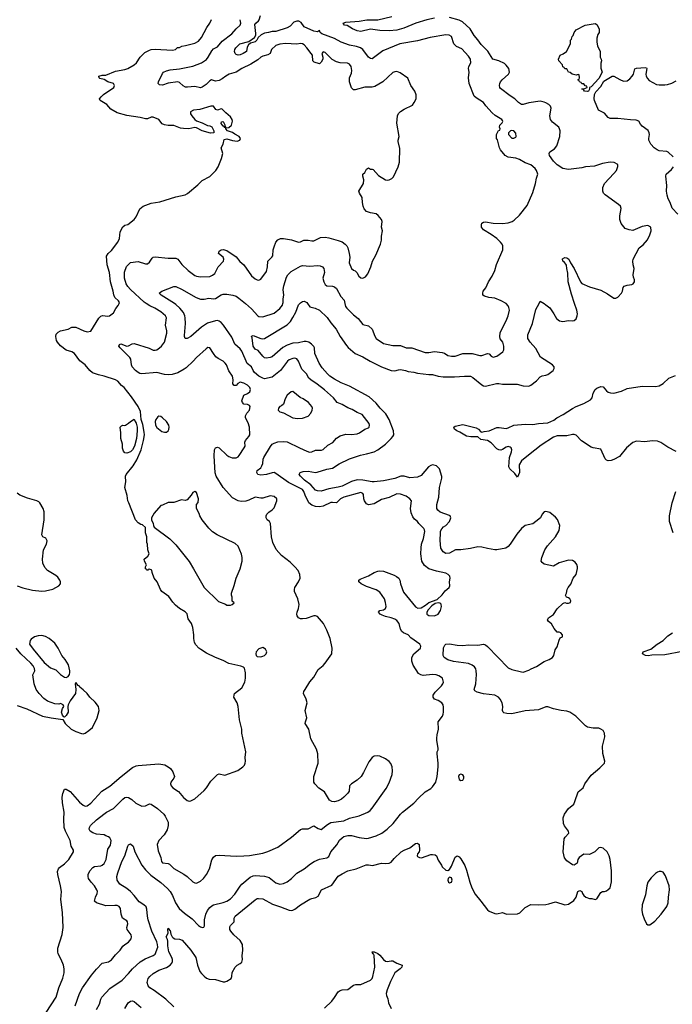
# Model space of a CAD drawing. Header units: inches. Extents: x 1771504 to 1971212, y 471788 to 643615.
# Tile 72 of 256: x 1860976 to 1867888, y 512576 to 523007. Entities that reach past the tile are written whole.
import ezdxf

# ---------------------------------------------------------------- set-up
doc = ezdxf.new("R2010")
doc.units = ezdxf.units.IN
doc.header["$MEASUREMENT"] = 0
doc.layers.add('B8561', color=7, linetype='Continuous')
doc.layers.add('B8562', color=7, linetype='Continuous')

msp = doc.modelspace()

# ---------------------------------------------------------------- linework, layer by layer
at = {"layer": 'B8561', "color": 5}
for points, elevation in [([(1861258, 512490), (1861363, 512650), (1861390, 512750), (1861432, 512852), (1861448, 512910), (1861448, 512950), (1861439, 512990), (1861415, 513050), (1861383, 513110), (1861379, 513130), (1861380, 513170), (1861426, 513314), (1861438, 513390), (1861430, 513550), (1861413, 513687), (1861418, 513770), (1861410, 513830), (1861379, 513950), (1861378, 513982), (1861386, 514010), (1861396, 514024), (1861450, 514065), (1861496, 514110), (1861545, 514190), (1861547, 514210), (1861522, 514250), (1861511, 514310), (1861460, 514410), (1861446, 514450), (1861443, 514537), (1861446, 514610), (1861429, 514710), (1861427, 514770), (1861432, 514810), (1861450, 514854), (1861470, 514855), (1861510, 514829), (1861610, 514718), (1861650, 514685), (1861670, 514676), (1861690, 514680), (1861730, 514707), (1861847, 514833), (1861930, 514888), (1862050, 514990), (1862170, 515083), (1862210, 515103), (1862230, 515107), (1862450, 515124), (1862513, 515113), (1862550, 515093), (1862574, 515074), (1862598, 515038), (1862616, 514990), (1862610, 514970), (1862577, 514930), (1862574, 514910), (1862580, 514890), (1862597, 514870), (1862659, 514830), (1862710, 514768), (1862730, 514751), (1862750, 514736), (1862772, 514728), (1862790, 514731), (1862830, 514753), (1862930, 514842), (1862955, 514870), (1863000, 514940), (1863070, 515010), (1863090, 515019), (1863150, 515004), (1863286, 515054), (1863338, 515090), (1863357, 515110), (1863365, 515130), (1863368, 515150), (1863363, 515190), (1863372, 515250), (1863328, 515448), (1863330, 515490), (1863305, 515590), (1863291, 515731), (1863279, 515770), (1863245, 515830), (1863246, 515850), (1863253, 515870), (1863329, 515930), (1863361, 515990), (1863369, 516030), (1863369, 516089), (1863356, 516136), (1863346, 516146), (1863318, 516158), (1863190, 516185), (1863130, 516219), (1863050, 516250), (1862956, 516296), (1862893, 516333), (1862872, 516350), (1862843, 516383), (1862829, 516410), (1862821, 516450), (1862822, 516490), (1862810, 516568), (1862796, 516610), (1862761, 516661), (1862750, 516714), (1862730, 516734), (1862670, 516769), (1862626, 516806), (1862597, 516837), (1862555, 516895), (1862481, 516950), (1862466, 516970), (1862432, 517052), (1862402, 517090), (1862378, 517150), (1862375, 517175), (1862350, 517186), (1862338, 517182), (1862330, 517168), (1862322, 517182), (1862308, 517190), (1862308, 517210), (1862318, 517230), (1862298, 517270), (1862295, 517290), (1862335, 517325), (1862348, 517350), (1862335, 517390), (1862329, 517450), (1862322, 517470), (1862322, 517530), (1862308, 517570), (1862307, 517627), (1862276, 517656), (1862260, 517660), (1862230, 517678), (1862202, 517710), (1862133, 517890), (1862121, 517910), (1862114, 517966), (1862090, 518050), (1862100, 518110), (1862096, 518170), (1862103, 518190), (1862179, 518281), (1862217, 518343), (1862261, 518450), (1862289, 518550), (1862297, 518610), (1862296, 518636), (1862280, 518720), (1862263, 518770), (1862256, 518856), (1862230, 518908), (1862162, 519010), (1862083, 519110), (1862053, 519133), (1862016, 519176), (1861990, 519192), (1861870, 519230), (1861810, 519243), (1861747, 519267), (1861718, 519290), (1861669, 519349), (1861613, 519393), (1861558, 519470), (1861530, 519487), (1861470, 519507), (1861410, 519552), (1861375, 519590), (1861365, 519610), (1861359, 519650), (1861363, 519677), (1861382, 519698), (1861410, 519710), (1861490, 519729), (1861530, 519750), (1861570, 519750), (1861656, 519710), (1861690, 519699), (1861730, 519708), (1861815, 519845), (1861835, 519865), (1861854, 519874), (1861910, 519867), (1861926, 519870), (1861970, 519902), (1861993, 519947), (1862020, 519980), (1862028, 520000)], 480), ([(1861562, 512558), (1861611, 512689), (1861640, 512750), (1861736, 512884), (1861790, 512949), (1861850, 513010), (1861915, 513025), (1861950, 513047), (1861990, 513099), (1862039, 513150), (1862070, 513190), (1862090, 513210), (1862130, 513235), (1862157, 513270), (1862160, 513290), (1862158, 513310), (1862113, 513370), (1862112, 513390), (1862121, 513430), (1862117, 513450), (1862110, 513461), (1862066, 513490), (1862052, 513530), (1862044, 513590), (1862030, 513613), (1862010, 513623), (1861984, 513624), (1861890, 513618), (1861789, 513650), (1861769, 513670), (1861780, 513710), (1861798, 513750), (1861800, 513770), (1861793, 513790), (1861770, 513830), (1861733, 513870), (1861704, 513910), (1861700, 513930), (1861703, 513950), (1861719, 513990), (1861750, 514025), (1861770, 514036), (1861837, 514043), (1861851, 514049), (1861871, 514069), (1861891, 514109), (1861910, 514218), (1861937, 514263), (1861945, 514310), (1861930, 514338), (1861916, 514350), (1861890, 514362), (1861870, 514371), (1861790, 514379), (1861752, 514392), (1861721, 514410), (1861712, 514430), (1861714, 514450), (1861727, 514470), (1861791, 514530), (1861866, 514590), (1861894, 514610), (1861970, 514650), (1862070, 514750), (1862090, 514765), (1862110, 514770), (1862130, 514767), (1862165, 514745), (1862206, 514706), (1862270, 514676), (1862310, 514680), (1862350, 514698), (1862370, 514696), (1862437, 514650), (1862503, 514590), (1862517, 514570), (1862547, 514507), (1862549, 514470), (1862537, 514423), (1862508, 514372), (1862449, 514310), (1862433, 514270), (1862442, 514202), (1862470, 514130), (1862478, 514090), (1862490, 514073), (1862548, 514068), (1862562, 514062), (1862610, 514014), (1862716, 513956), (1862750, 513930), (1862810, 513873), (1862830, 513863), (1862850, 513860), (1862890, 513880), (1862922, 513910), (1862956, 513950), (1862986, 514010), (1863010, 514105), (1863030, 514136), (1863050, 514151), (1863090, 514155), (1863270, 514144), (1863350, 514147), (1863410, 514153), (1863550, 514178), (1863604, 514196), (1863710, 514242), (1863855, 514345), (1863952, 514428), (1863970, 514435), (1864030, 514436), (1864090, 514465), (1864137, 514437), (1864170, 514428), (1864238, 514482), (1864270, 514501), (1864410, 514519), (1864470, 514548), (1864570, 514573), (1864663, 514610), (1864689, 514630), (1864710, 514653), (1864859, 514861), (1864890, 514923), (1864920, 515010), (1864924, 515050), (1864921, 515090), (1864906, 515126), (1864888, 515148), (1864850, 515175), (1864790, 515204), (1864769, 515209), (1864730, 515206), (1864709, 515191), (1864674, 515146), (1864617, 515030), (1864593, 514990), (1864550, 514950), (1864489, 514911), (1864470, 514890), (1864465, 514835), (1864450, 514814), (1864411, 514770), (1864383, 514750), (1864350, 514732), (1864310, 514721), (1864283, 514723), (1864259, 514739), (1864205, 514825), (1864144, 514864), (1864101, 514910), (1864093, 514930), (1864090, 514990), (1864138, 515130), (1864133, 515230), (1864120, 515280), (1864058, 515390), (1864037, 515490), (1863999, 515550), (1864002, 515570), (1864018, 515610), (1864000, 515690), (1864020, 515770), (1864012, 515810), (1863981, 515870), (1863986, 515890), (1863998, 515910), (1864050, 515991), (1864090, 516042), (1864138, 516122), (1864190, 516165), (1864211, 516189), (1864281, 516290), (1864287, 516350), (1864264, 516450), (1864230, 516539), (1864194, 516610), (1864130, 516683), (1864110, 516690), (1864090, 516690), (1864010, 516664), (1863970, 516658), (1863950, 516660), (1863929, 516669), (1863916, 516690), (1863912, 516710), (1863915, 516730), (1863930, 516770), (1863936, 516810), (1863921, 516870), (1863887, 516950), (1863887, 516970), (1863892, 516990), (1863930, 517050), (1863947, 517090), (1863945, 517130), (1863927, 517170), (1863892, 517212), (1863840, 517260), (1863749, 517330), (1863694, 517394), (1863659, 517470), (1863642, 517530), (1863631, 517671), (1863623, 517690), (1863599, 517710), (1863587, 517730), (1863586, 517750), (1863594, 517770), (1863614, 517790), (1863650, 517814), (1863670, 517836), (1863700, 517910), (1863700, 517930), (1863670, 517955), (1863630, 517961), (1863550, 517939), (1863530, 517938), (1863470, 517950), (1863404, 517916), (1863370, 517907), (1863323, 517903), (1863290, 517910), (1863230, 517942), (1863131, 518050), (1863057, 518170), (1863045, 518205), (1863035, 518385), (1863041, 518450), (1863050, 518470), (1863070, 518480), (1863090, 518473), (1863170, 518393), (1863190, 518380), (1863227, 518367), (1863270, 518364), (1863290, 518376), (1863301, 518390), (1863353, 518470), (1863363, 518490), (1863360, 518530), (1863366, 518550), (1863404, 518590), (1863413, 518610), (1863410, 518690), (1863395, 518735), (1863369, 518790), (1863369, 518810), (1863381, 518839), (1863409, 518870), (1863417, 518910), (1863410, 518919), (1863390, 518929), (1863350, 518933), (1863336, 518950), (1863330, 518970), (1863349, 519030), (1863390, 519048), (1863414, 519066), (1863421, 519090), (1863414, 519110), (1863390, 519136), (1863350, 519157), (1863312, 519168), (1863286, 519154), (1863270, 519133), (1863249, 519130), (1863235, 519150), (1863238, 519190), (1863231, 519230), (1863190, 519287), (1863167, 519350), (1863154, 519370), (1863130, 519390), (1863077, 519417), (1863055, 519435), (1863029, 519469), (1862990, 519532), (1862970, 519535), (1862950, 519521), (1862850, 519430), (1862812, 519388), (1862740, 519320), (1862717, 519303), (1862650, 519266), (1862590, 519248), (1862550, 519244), (1862510, 519248), (1862430, 519271), (1862270, 519257), (1862250, 519259), (1862230, 519268), (1862201, 519290), (1862169, 519330), (1862161, 519350), (1862154, 519410), (1862143, 519430), (1862039, 519530), (1862027, 519550), (1862034, 519566), (1862048, 519572), (1862110, 519548), (1862130, 519552), (1862166, 519574), (1862190, 519576), (1862348, 519528), (1862390, 519507), (1862410, 519505), (1862427, 519510), (1862456, 519530), (1862479, 519550), (1862510, 519589), (1862533, 519687), (1862534, 519710), (1862520, 519770), (1862531, 519850), (1862522, 519870), (1862470, 519912), (1862408, 519950), (1862354, 519974), (1862317, 520000)], 460), ([(1861790, 512522), (1861823, 512577), (1861836, 512630), (1861847, 512653), (1861930, 512743), (1862060, 512830), (1862130, 512902), (1862170, 512952), (1862253, 513027), (1862304, 513056), (1862390, 513092), (1862410, 513107), (1862438, 513182), (1862437, 513210), (1862430, 513238), (1862377, 513350), (1862336, 513470), (1862329, 513509), (1862324, 513584), (1862315, 513610), (1862290, 513631), (1862240, 513660), (1862187, 513730), (1862150, 513771), (1862110, 513803), (1862038, 513850), (1862008, 513890), (1862005, 513930), (1862016, 513970), (1862059, 514090), (1862088, 514150), (1862120, 514250), (1862130, 514267), (1862150, 514275), (1862179, 514250), (1862196, 514190), (1862270, 514050), (1862310, 513999), (1862365, 513945), (1862470, 513867), (1862543, 513803), (1862571, 513771), (1862594, 513730), (1862627, 513650), (1862665, 513590), (1862720, 513540), (1862802, 513482), (1862870, 513410), (1862890, 513396), (1862912, 513388), (1862926, 513394), (1862933, 513407), (1862935, 513470), (1862946, 513530), (1862966, 513570), (1862990, 513601), (1863010, 513620), (1863030, 513630), (1863130, 513654), (1863170, 513669), (1863208, 513692), (1863256, 513744), (1863310, 513829), (1863328, 513850), (1863417, 513923), (1863450, 513937), (1863470, 513940), (1863570, 513934), (1863618, 513918), (1863690, 513864), (1863710, 513854), (1863730, 513849), (1863770, 513856), (1863810, 513874), (1863854, 513910), (1863910, 513965), (1863990, 514012), (1864055, 514065), (1864095, 514090), (1864150, 514114), (1864230, 514129), (1864250, 514142), (1864273, 514190), (1864334, 514266), (1864365, 514315), (1864390, 514341), (1864410, 514352), (1864450, 514364), (1864490, 514363), (1864570, 514342), (1864650, 514334), (1864670, 514336), (1864750, 514361), (1864811, 514389), (1864869, 514431), (1864933, 514490), (1865008, 514590), (1865030, 514612), (1865150, 514705), (1865200, 514760), (1865270, 514826), (1865330, 514861), (1865350, 514878), (1865382, 514930), (1865398, 514990), (1865409, 515090), (1865409, 515130), (1865397, 515230), (1865399, 515250), (1865409, 515270), (1865409, 515290), (1865394, 515370), (1865394, 515394), (1865397, 515430), (1865413, 515490), (1865409, 515570), (1865453, 515630), (1865461, 515650), (1865465, 515670), (1865465, 515725), (1865461, 515750), (1865449, 515770), (1865410, 515793), (1865369, 515809), (1865354, 515830), (1865357, 515850), (1865377, 515883), (1865444, 515950), (1865457, 515970), (1865464, 515990), (1865455, 516030), (1865417, 516057), (1865387, 516067), (1865350, 516070), (1865250, 516058), (1865225, 516065), (1865201, 516081), (1865143, 516170), (1865128, 516210), (1865128, 516230), (1865131, 516250), (1865152, 516288), (1865221, 516350), (1865226, 516370), (1865216, 516390), (1865120, 516460), (1865089, 516489), (1865041, 516510), (1865024, 516524), (1865010, 516549), (1864994, 516610), (1864970, 516642), (1864950, 516656), (1864911, 516671), (1864850, 516684), (1864817, 516697), (1864793, 516710), (1864777, 516730), (1864792, 516748), (1864830, 516755), (1864839, 516761), (1864850, 516770), (1864858, 516790), (1864852, 516832), (1864840, 516870), (1864790, 516942), (1864750, 516968), (1864650, 517002), (1864594, 517030), (1864569, 517051), (1864569, 517070), (1864581, 517079), (1864670, 517115), (1864729, 517150), (1864770, 517165), (1864790, 517169), (1864830, 517163), (1864941, 517121), (1864968, 517108), (1864991, 517090), (1865003, 517070), (1865011, 517030), (1865043, 516943), (1865167, 516787), (1865192, 516772), (1865230, 516777), (1865276, 516804), (1865310, 516832), (1865397, 516863), (1865450, 516913), (1865482, 516958), (1865525, 516990), (1865531, 517010), (1865530, 517050), (1865535, 517090), (1865531, 517110), (1865516, 517130), (1865490, 517144), (1865390, 517163), (1865310, 517188), (1865265, 517225), (1865236, 517270), (1865225, 517350), (1865227, 517413), (1865232, 517450), (1865253, 517510), (1865266, 517586), (1865264, 517604), (1865257, 517617), (1865204, 517670), (1865189, 517690), (1865157, 517717), (1865141, 517741), (1865124, 517784), (1865116, 517830), (1865125, 517910), (1865110, 517930), (1865070, 517958), (1865010, 517980), (1864970, 517984), (1864890, 517944), (1864810, 517925), (1864730, 517877), (1864670, 517867), (1864650, 517878), (1864629, 517909), (1864621, 517930), (1864616, 517976), (1864609, 517989), (1864590, 517997), (1864410, 517949), (1864374, 517930), (1864330, 517887), (1864290, 517893), (1864270, 517891), (1864190, 517852), (1864150, 517845), (1864110, 517848), (1864070, 517865), (1864040, 517890), (1863998, 517970), (1863985, 518010), (1863970, 518030), (1863823, 518103), (1863690, 518201), (1863670, 518209), (1863650, 518207), (1863590, 518188), (1863530, 518182), (1863499, 518190), (1863487, 518210), (1863493, 518230), (1863530, 518261), (1863541, 518279), (1863550, 518305), (1863554, 518350), (1863563, 518370), (1863633, 518487), (1863651, 518509), (1863670, 518521), (1863710, 518534), (1863770, 518540), (1863810, 518536), (1863939, 518470), (1864016, 518436), (1864047, 518427), (1864070, 518430), (1864110, 518446), (1864173, 518447), (1864190, 518452), (1864239, 518501), (1864293, 518527), (1864330, 518574), (1864370, 518600), (1864430, 518615), (1864492, 518612), (1864550, 518620), (1864576, 518630), (1864630, 518669), (1864670, 518682), (1864678, 518690), (1864682, 518710), (1864676, 518730), (1864603, 518823), (1864550, 518845), (1864499, 518879), (1864450, 518894), (1864391, 518931), (1864339, 518950), (1864300, 519000), (1864205, 519085), (1864126, 519146), (1864058, 519190), (1864040, 519210), (1864015, 519255), (1863965, 519305), (1863928, 519388), (1863910, 519413), (1863890, 519420), (1863870, 519419), (1863830, 519405), (1863812, 519390), (1863740, 519290), (1863650, 519221), (1863570, 519204), (1863550, 519210), (1863510, 519232), (1863463, 519270), (1863448, 519290), (1863430, 519331), (1863386, 519366), (1863330, 519496), (1863310, 519520), (1863254, 519570), (1863222, 519642), (1863135, 519770), (1863110, 519799), (1863090, 519813), (1863070, 519819), (1863050, 519817), (1862967, 519793), (1862902, 519750), (1862790, 519650), (1862750, 519630), (1862730, 519630), (1862720, 519650), (1862720, 519660), (1862731, 519789), (1862730, 519850), (1862726, 519870), (1862710, 519906), (1862672, 519952), (1862631, 519991), (1862616, 520000)], 440), ([(1862607, 512550), (1862523, 512630), (1862402, 512722), (1862356, 512750), (1862337, 512770), (1862328, 512808), (1862338, 512850), (1862353, 512870), (1862390, 512902), (1862450, 512939), (1862530, 512966), (1862570, 512990), (1862589, 513011), (1862595, 513030), (1862594, 513050), (1862589, 513070), (1862557, 513130), (1862545, 513195), (1862546, 513246), (1862543, 513263), (1862528, 513290), (1862547, 513330), (1862546, 513370), (1862550, 513382), (1862562, 513362), (1862570, 513358), (1862578, 513318), (1862590, 513290), (1862600, 513280), (1862619, 513270), (1862670, 513265), (1862696, 513256), (1862790, 513149), (1862842, 513070), (1862861, 512990), (1862885, 512925), (1862901, 512901), (1862930, 512873), (1862954, 512854), (1862983, 512843), (1863050, 512840), (1863130, 512815), (1863150, 512815), (1863170, 512821), (1863216, 512850), (1863223, 512870), (1863228, 512912), (1863258, 512970), (1863278, 512990), (1863312, 513008), (1863330, 513023), (1863337, 513050), (1863334, 513090), (1863341, 513150), (1863335, 513210), (1863310, 513250), (1863244, 513310), (1863211, 513350), (1863202, 513370), (1863202, 513398), (1863209, 513411), (1863246, 513450), (1863248, 513490), (1863258, 513510), (1863470, 513684), (1863490, 513695), (1863504, 513696), (1863550, 513694), (1863655, 513635), (1863739, 513610), (1863830, 513574), (1863850, 513569), (1863870, 513572), (1863890, 513582), (1863952, 513630), (1864050, 513689), (1864070, 513698), (1864111, 513709), (1864137, 513723), (1864171, 513789), (1864283, 513837), (1864348, 513932), (1864390, 513959), (1864451, 513989), (1864539, 514010), (1864646, 514054), (1864670, 514054), (1864714, 514046), (1864810, 514071), (1864850, 514067), (1864890, 514071), (1864910, 514083), (1864941, 514119), (1865016, 514190), (1865050, 514210), (1865110, 514235), (1865170, 514279), (1865190, 514284), (1865207, 514270), (1865211, 514210), (1865206, 514190), (1865191, 514170), (1865185, 514150), (1865190, 514142), (1865211, 514131), (1865232, 514128), (1865330, 514162), (1865350, 514164), (1865378, 514158), (1865391, 514150), (1865410, 514102), (1865445, 514050), (1865451, 514031), (1865490, 513998), (1865510, 513992), (1865530, 514005), (1865550, 514038), (1865590, 514136), (1865610, 514147), (1865630, 514137), (1865650, 514117), (1865690, 514047), (1865710, 513996), (1865744, 513870), (1865766, 513810), (1865801, 513741), (1865862, 513670), (1865930, 513577), (1865950, 513563), (1866010, 513537), (1866030, 513535), (1866090, 513548), (1866131, 513531), (1866250, 513535), (1866275, 513545), (1866330, 513603), (1866390, 513632), (1866469, 513629), (1866550, 513634), (1866581, 513639), (1866650, 513661), (1866750, 513631), (1866790, 513635), (1866845, 513675), (1866869, 513710), (1866888, 513770), (1866910, 513782), (1866931, 513771), (1866938, 513750), (1866951, 513730), (1866972, 513710), (1867010, 513696), (1867035, 513695), (1867070, 513686), (1867090, 513692), (1867130, 513762), (1867150, 513771), (1867170, 513771), (1867190, 513778), (1867210, 513791), (1867229, 513810), (1867239, 513841), (1867245, 513875), (1867245, 513990), (1867231, 514110), (1867219, 514150), (1867198, 514190), (1867157, 514230), (1867130, 514238), (1867110, 514232), (1867069, 514191), (1867010, 514162), (1866950, 514166), (1866901, 514130), (1866887, 514110), (1866881, 514070), (1866850, 514049), (1866830, 514053), (1866770, 514094), (1866746, 514126), (1866734, 514190), (1866744, 514330), (1866752, 514348), (1866794, 514390), (1866789, 514410), (1866746, 514466), (1866736, 514490), (1866733, 514550), (1866747, 514590), (1866789, 514651), (1866844, 514696), (1866857, 514723), (1866890, 514827), (1866943, 514870), (1866962, 514910), (1867030, 515002), (1867120, 515080), (1867169, 515130), (1867175, 515150), (1867152, 515232), (1867150, 515310), (1867174, 515410), (1867170, 515450), (1867155, 515475), (1867132, 515492), (1867110, 515501), (1867050, 515500), (1866990, 515513), (1866970, 515527), (1866868, 515628), (1866803, 515670), (1866770, 515680), (1866710, 515688), (1866630, 515707), (1866570, 515728), (1866550, 515727), (1866470, 515696), (1866330, 515685), (1866190, 515653), (1866136, 515656), (1866105, 515665), (1866096, 515670), (1866089, 515689), (1866095, 515730), (1866085, 515770), (1866066, 515810), (1866047, 515830), (1866008, 515850), (1865890, 515866), (1865823, 515883), (1865797, 515897), (1865791, 515910), (1865808, 515972), (1865814, 516070), (1865812, 516110), (1865806, 516130), (1865792, 516152), (1865768, 516170), (1865730, 516185), (1865570, 516207), (1865510, 516226), (1865471, 516250), (1865462, 516270), (1865466, 516354), (1865479, 516381), (1865490, 516390), (1865530, 516393), (1865610, 516380), (1865670, 516378), (1865730, 516383), (1865830, 516382), (1865890, 516392), (1865910, 516384), (1865930, 516366), (1866150, 516142), (1866190, 516124), (1866290, 516097), (1866310, 516095), (1866370, 516114), (1866393, 516130), (1866450, 516156), (1866530, 516207), (1866585, 516230), (1866618, 516250), (1866633, 516270), (1866646, 516330), (1866670, 516362), (1866690, 516434), (1866702, 516458), (1866726, 516470), (1866726, 516490), (1866706, 516510), (1866690, 516518), (1866670, 516518), (1866637, 516557), (1866610, 516608), (1866578, 516630), (1866568, 516650), (1866578, 516670), (1866630, 516705), (1866670, 516765), (1866730, 516822), (1866750, 516832), (1866766, 516826), (1866790, 516826), (1866810, 516834), (1866813, 516850), (1866802, 516870), (1866790, 516882), (1866766, 516890), (1866758, 516910), (1866769, 516931), (1866774, 516970), (1866784, 516990), (1866813, 517027), (1866837, 517090), (1866869, 517131), (1866886, 517194), (1866886, 517210), (1866877, 517237), (1866860, 517260), (1866830, 517279), (1866790, 517281), (1866690, 517254), (1866630, 517219), (1866530, 517239), (1866510, 517255), (1866501, 517270), (1866505, 517310), (1866540, 517390), (1866568, 517432), (1866651, 517530), (1866690, 517596), (1866698, 517650), (1866671, 517711), (1866650, 517738), (1866590, 517785), (1866550, 517797), (1866530, 517792), (1866511, 517770), (1866491, 517730), (1866443, 517690), (1866410, 517667), (1866330, 517648), (1866290, 517617), (1866243, 517557), (1866172, 517450), (1866150, 517425), (1866126, 517410), (1866030, 517392), (1866010, 517392), (1865930, 517404), (1865870, 517419), (1865830, 517422), (1865750, 517404), (1865650, 517391), (1865591, 517389), (1865530, 517355), (1865490, 517353), (1865460, 517370), (1865437, 517410), (1865428, 517490), (1865432, 517572), (1865434, 517590), (1865446, 517614), (1865466, 517634), (1865491, 517650), (1865528, 517690), (1865542, 517730), (1865536, 517750), (1865530, 517754), (1865428, 517788), (1865404, 517810), (1865395, 517830), (1865396, 517870), (1865414, 517950), (1865423, 518050), (1865446, 518150), (1865446, 518166), (1865421, 518250), (1865390, 518279), (1865350, 518292), (1865330, 518285), (1865307, 518270), (1865230, 518179), (1865190, 518160), (1865110, 518154), (1865050, 518171), (1865012, 518172), (1864950, 518148), (1864830, 518122), (1864730, 518112), (1864708, 518112), (1864609, 518129), (1864549, 518131), (1864490, 518114), (1864390, 518066), (1864350, 518053), (1864250, 518038), (1864170, 518013), (1864130, 518017), (1864110, 518024), (1864058, 518078), (1863991, 518130), (1863950, 518170), (1863935, 518190), (1863946, 518210), (1863979, 518221), (1864030, 518225), (1864110, 518209), (1864128, 518212), (1864230, 518247), (1864290, 518255), (1864360, 518300), (1864470, 518355), (1864585, 518395), (1864650, 518407), (1864729, 518430), (1864770, 518449), (1864850, 518510), (1864912, 518570), (1864929, 518590), (1864938, 518610), (1864936, 518650), (1864891, 518770), (1864854, 518830), (1864795, 518890), (1864750, 518944), (1864678, 519010), (1864470, 519124), (1864380, 519160), (1864310, 519198), (1864262, 519230), (1864235, 519255), (1864179, 519319), (1864147, 519370), (1864102, 519470), (1864099, 519530), (1864090, 519546), (1864068, 519570), (1864037, 519590), (1864010, 519599), (1863990, 519598), (1863930, 519584), (1863870, 519579), (1863810, 519558), (1863764, 519536), (1863650, 519435), (1863630, 519427), (1863590, 519421), (1863570, 519426), (1863550, 519443), (1863502, 519502), (1863470, 519515), (1863448, 519550), (1863437, 519637), (1863430, 519654), (1863450, 519660), (1863530, 519628), (1863550, 519625), (1863570, 519630), (1863810, 519776), (1863844, 519810), (1863870, 519852), (1863900, 519910), (1863930, 519986), (1863942, 520000)], 420), ([(1863366, 520000), (1863430, 519944), (1863498, 519870), (1863510, 519863), (1863550, 519858), (1863670, 519899), (1863730, 519946), (1863758, 519982), (1863764, 520000)], 440), ([(1864024, 520000), (1864050, 519964), (1864107, 519950), (1864150, 519930), (1864232, 519852), (1864270, 519797), (1864327, 519730), (1864371, 519651), (1864437, 519557), (1864454, 519534), (1864528, 519470), (1864610, 519434), (1864688, 519388), (1864808, 519328), (1864910, 519290), (1864950, 519287), (1864990, 519299), (1865010, 519300), (1865061, 519290), (1865090, 519280), (1865150, 519272), (1865190, 519262), (1865310, 519248), (1865350, 519248), (1865410, 519230), (1865463, 519223), (1865582, 519222), (1865689, 519231), (1865750, 519230), (1865776, 519216), (1865870, 519140), (1865890, 519128), (1865910, 519126), (1866027, 519153), (1866050, 519154), (1866090, 519147), (1866245, 519145), (1866308, 519128), (1866370, 519126), (1866390, 519135), (1866450, 519180), (1866490, 519225), (1866510, 519235), (1866550, 519240), (1866570, 519249), (1866625, 519290), (1866637, 519310), (1866636, 519330), (1866620, 519350), (1866491, 519431), (1866444, 519524), (1866383, 519590), (1866359, 519630), (1866359, 519670), (1866406, 519790), (1866443, 519937), (1866477, 520000)], 420), ([(1864421, 520000), (1864427, 519970), (1864441, 519950), (1864510, 519879), (1864562, 519842), (1864610, 519779), (1864670, 519763), (1864710, 519730), (1864736, 519656), (1864750, 519630), (1864830, 519575), (1864930, 519555), (1865010, 519554), (1865070, 519529), (1865130, 519532), (1865270, 519483), (1865310, 519482), (1865370, 519493), (1865450, 519482), (1865474, 519474), (1865511, 519451), (1865550, 519442), (1865590, 519442), (1865671, 519469), (1865770, 519469), (1865850, 519450), (1865870, 519450), (1865930, 519470), (1865950, 519466), (1865970, 519441), (1865990, 519431), (1866030, 519441), (1866092, 519488), (1866103, 519510), (1866104, 519550), (1866092, 519592), (1866065, 519625), (1866061, 519650), (1866065, 519690), (1866093, 519750), (1866130, 519816), (1866151, 519869), (1866164, 519930), (1866158, 519958), (1866150, 519976), (1866130, 519999), (1866129, 520000)], 440), ([(1866531, 520000), (1866550, 519988), (1866590, 519953), (1866632, 519892), (1866661, 519841), (1866695, 519815), (1866730, 519809), (1866790, 519820), (1866830, 519816), (1866850, 519821), (1866870, 519839), (1866882, 519870), (1866885, 519890), (1866878, 519930), (1866853, 520000)], 420), ([(1867930, 518434), (1867840, 518480), (1867768, 518528), (1867730, 518543), (1867676, 518544), (1867596, 518536), (1867510, 518541), (1867470, 518529), (1867402, 518470), (1867330, 518381), (1867270, 518347), (1867242, 518338), (1867210, 518335), (1867190, 518342), (1867176, 518356), (1867130, 518457), (1867050, 518471), (1867030, 518478), (1866927, 518547), (1866870, 518606), (1866850, 518614), (1866830, 518614), (1866770, 518600), (1866670, 518599), (1866630, 518585), (1866501, 518499), (1866365, 518395), (1866290, 518332), (1866268, 518290), (1866269, 518210), (1866250, 518161), (1866220, 518200), (1866168, 518248), (1866158, 518270), (1866163, 518370), (1866184, 518430), (1866187, 518450), (1866180, 518470), (1866170, 518480), (1866150, 518486), (1866130, 518480), (1866090, 518453), (1866073, 518447), (1866050, 518450), (1866030, 518461), (1865970, 518524), (1865930, 518550), (1865861, 518561), (1865829, 518589), (1865753, 518587), (1865710, 518595), (1865639, 518639), (1865607, 518650), (1865581, 518670), (1865576, 518690), (1865590, 518700), (1865670, 518718), (1865810, 518683), (1865836, 518670), (1865860, 518640), (1865870, 518637), (1865894, 518646), (1865950, 518653), (1866030, 518685), (1866054, 518686), (1866130, 518676), (1866150, 518682), (1866210, 518713), (1866330, 518722), (1866410, 518718), (1866470, 518730), (1866570, 518736), (1866634, 518766), (1866666, 518790), (1866734, 518826), (1866830, 518889), (1866870, 518910), (1866950, 518941), (1867021, 518979), (1867038, 519002), (1867050, 519050), (1867070, 519088), (1867090, 519105), (1867130, 519122), (1867157, 519117), (1867190, 519075), (1867210, 519060), (1867233, 519053), (1867270, 519051), (1867350, 519070), (1867410, 519101), (1867570, 519124), (1867710, 519120), (1867750, 519128), (1867790, 519152), (1867851, 519209), (1867922, 519238)], 380), ([(1860950, 517008), (1861009, 516989), (1861110, 516965), (1861210, 516953), (1861250, 516955), (1861327, 516973), (1861390, 517010), (1861407, 517030), (1861408, 517050), (1861401, 517070), (1861381, 517101), (1861359, 517119), (1861270, 517171), (1861243, 517203), (1861222, 517250), (1861219, 517290), (1861228, 517390), (1861260, 517450), (1861266, 517486), (1861253, 517513), (1861221, 517530), (1861211, 517550), (1861236, 517710), (1861234, 517794), (1861224, 517830), (1861190, 517890), (1861180, 517900), (1861158, 517910), (1861057, 517937), (1860978, 517970), (1860951, 517990)], 520), ([(1867896, 517570), (1867860, 517690), (1867859, 517750), (1867886, 517890), (1867926, 518010)], 380), ([(1867995, 516315), (1867810, 516279), (1867670, 516273), (1867634, 516266), (1867605, 516270), (1867572, 516290), (1867581, 516310), (1867660, 516340), (1867727, 516390), (1867790, 516430), (1867842, 516478), (1867890, 516510)], 380), ([(1860950, 515741), (1861050, 515707), (1861216, 515630), (1861311, 515609), (1861432, 515592), (1861457, 515550), (1861523, 515490), (1861570, 515465), (1861630, 515444), (1861650, 515443), (1861670, 515448), (1861710, 515475), (1861746, 515510), (1861798, 515610), (1861817, 515690), (1861810, 515730), (1861777, 515777), (1861720, 515830), (1861690, 515869), (1861650, 515909), (1861614, 515934), (1861610, 515946), (1861595, 515955), (1861570, 515986), (1861565, 515970), (1861572, 515910), (1861567, 515870), (1861510, 515790), (1861491, 515750), (1861486, 515730), (1861490, 515670), (1861470, 515635), (1861450, 515618), (1861443, 515623), (1861430, 515638), (1861419, 515670), (1861429, 515711), (1861442, 515730), (1861438, 515750), (1861410, 515762), (1861390, 515757), (1861350, 515759), (1861270, 515789), (1861230, 515816), (1861181, 515870), (1861152, 515910), (1861130, 515970), (1861115, 516065), (1861135, 516110), (1861133, 516133), (1861120, 516160), (1861095, 516190), (1860989, 516290), (1860939, 516350)], 520), ([(1864205, 512535), (1864283, 512610), (1864312, 512648), (1864350, 512709), (1864370, 512723), (1864390, 512730), (1864450, 512731), (1864510, 512777), (1864536, 512784), (1864590, 512787), (1864690, 512832), (1864710, 512850), (1864718, 512870), (1864736, 512970), (1864732, 513092), (1864726, 513106), (1864718, 513110), (1864710, 513132), (1864730, 513131), (1864770, 513113), (1864790, 513098), (1864829, 513049), (1864850, 513033), (1864870, 513029), (1864910, 513038), (1864930, 513037), (1864970, 513012), (1865026, 512990), (1865025, 512970), (1865005, 512950), (1864948, 512910), (1864903, 512817), (1864868, 512730), (1864859, 512690), (1864860, 512670), (1864874, 512634), (1864882, 512590), (1864910, 512530)], 380), ([(1862090, 512530), (1862125, 512590), (1862150, 512608), (1862170, 512612), (1862190, 512606), (1862261, 512541)], 420)]:
    msp.add_lwpolyline(points, dxfattribs=dict(at, elevation=elevation))
for points, elevation in [([(1863870, 519067), (1863850, 519065), (1863810, 519029), (1863789, 518990), (1863770, 518935), (1863750, 518915), (1863730, 518908), (1863718, 518890), (1863712, 518870), (1863730, 518852), (1863770, 518841), (1863870, 518789), (1863917, 518783), (1863970, 518785), (1864032, 518808), (1864061, 518839), (1864075, 518870), (1864076, 518890), (1864072, 518910), (1864036, 518950), (1863978, 518990), (1863946, 519006)], 460), ([(1862110, 518414), (1862090, 518418), (1862075, 518435), (1862066, 518466), (1862065, 518510), (1862049, 518570), (1862049, 518630), (1862042, 518690), (1862054, 518706), (1862069, 518711), (1862090, 518707), (1862098, 518710), (1862129, 518731), (1862150, 518751), (1862190, 518774), (1862198, 518750), (1862211, 518731), (1862219, 518690), (1862222, 518650), (1862215, 518570), (1862192, 518488), (1862170, 518450), (1862150, 518430)], 480), ([(1862450, 518808), (1862440, 518800), (1862418, 518770), (1862411, 518749), (1862416, 518710), (1862430, 518685), (1862483, 518643), (1862510, 518636), (1862530, 518638), (1862548, 518650), (1862554, 518666), (1862559, 518690), (1862554, 518710), (1862530, 518749), (1862490, 518789), (1862470, 518802)], 480), ([(1862830, 518008), (1862810, 517998), (1862791, 517969), (1862750, 517922), (1862730, 517915), (1862690, 517921), (1862610, 517893), (1862548, 517892), (1862490, 517864), (1862470, 517862), (1862402, 517778), (1862372, 517730), (1862372, 517710), (1862391, 517671), (1862392, 517650), (1862402, 517630), (1862568, 517508), (1862630, 517443), (1862770, 517267), (1862818, 517190), (1862930, 516991), (1863083, 516843), (1863155, 516815), (1863170, 516805), (1863210, 516805), (1863226, 516810), (1863246, 516830), (1863228, 516848), (1863228, 516888), (1863218, 516910), (1863218, 516930), (1863247, 517013), (1863268, 517090), (1863312, 517190), (1863334, 517270), (1863334, 517310), (1863326, 517346), (1863289, 517430), (1863257, 517457), (1863069, 517549), (1863020, 517580), (1862980, 517620), (1862910, 517709), (1862885, 517750), (1862877, 517777), (1862849, 517830), (1862848, 517870), (1862867, 517893), (1862869, 517930), (1862850, 517998)], 480), ([(1865410, 516829), (1865378, 516822), (1865343, 516797), (1865304, 516756), (1865287, 516730), (1865288, 516708), (1865310, 516696), (1865370, 516692), (1865410, 516708), (1865433, 516747), (1865442, 516790), (1865441, 516810), (1865437, 516817), (1865426, 516826)], 440), ([(1861210, 516482), (1861170, 516481), (1861132, 516470), (1861097, 516443), (1861086, 516430), (1861081, 516390), (1861118, 516338), (1861236, 516196), (1861301, 516141), (1861359, 516119), (1861410, 516071), (1861450, 516041), (1861470, 516037), (1861490, 516047), (1861504, 516070), (1861507, 516090), (1861507, 516110), (1861494, 516174), (1861457, 516230), (1861424, 516270), (1861384, 516350), (1861350, 516401), (1861290, 516452), (1861250, 516472)], 520), ([(1863550, 516355), (1863510, 516342), (1863481, 516310), (1863478, 516290), (1863482, 516270), (1863490, 516262), (1863530, 516258), (1863550, 516265), (1863570, 516272), (1863588, 516290), (1863595, 516310), (1863580, 516340)], 480), ([(1865650, 515014), (1865630, 515008), (1865623, 514990), (1865630, 514958), (1865650, 514946), (1865669, 514951), (1865682, 514970), (1865679, 514990), (1865670, 515008)], 440), ([(1867770, 513984), (1867750, 513984), (1867730, 513977), (1867710, 513961), (1867663, 513917), (1867630, 513870), (1867619, 513830), (1867605, 513735), (1867570, 513630), (1867567, 513570), (1867574, 513530), (1867590, 513481), (1867615, 513430), (1867630, 513417), (1867650, 513417), (1867703, 513457), (1867770, 513530), (1867830, 513611), (1867845, 513650), (1867847, 513710), (1867859, 513790), (1867856, 513830), (1867818, 513938), (1867790, 513975)], 420), ([(1865530, 513924), (1865516, 513910), (1865511, 513890), (1865519, 513870), (1865530, 513861), (1865550, 513871), (1865558, 513890), (1865550, 513916)], 420)]:
    msp.add_lwpolyline(points, close=True, dxfattribs=dict(at, elevation=elevation))
at = {"layer": 'B8562', "color": 5}
for points, elevation in [([(1866129, 520000), (1866075, 520030), (1866010, 520056), (1865945, 520065), (1865898, 520078), (1865882, 520090), (1865881, 520110), (1865885, 520130), (1865913, 520167), (1865942, 520230), (1865981, 520290), (1866010, 520350), (1866028, 520412), (1866092, 520570), (1866092, 520610), (1866085, 520630), (1866070, 520650), (1866030, 520690), (1865970, 520733), (1865890, 520781), (1865869, 520810), (1865866, 520834), (1865870, 520851), (1865890, 520863), (1865910, 520867), (1865990, 520850), (1866090, 520847), (1866150, 520856), (1866191, 520869), (1866215, 520885), (1866270, 520935), (1866350, 521039), (1866410, 521175), (1866438, 521270), (1866450, 521330), (1866465, 521370), (1866451, 521410), (1866437, 521430), (1866390, 521468), (1866330, 521490), (1866270, 521525), (1866230, 521540), (1866150, 521550), (1866117, 521570), (1866068, 521630), (1866058, 521650), (1866036, 521736), (1866028, 521750), (1866028, 521790), (1866047, 521833), (1866062, 521838), (1866066, 521850), (1866058, 521870), (1866062, 521890), (1866086, 521914), (1866093, 521930), (1866090, 521938), (1866084, 521950), (1866013, 521993), (1865981, 522021), (1865914, 522094), (1865889, 522130), (1865810, 522178), (1865790, 522196), (1865738, 522330), (1865730, 522390), (1865738, 522450), (1865730, 522490), (1865732, 522510), (1865755, 522550), (1865750, 522590), (1865730, 522620), (1865658, 522698), (1865604, 522724), (1865574, 522750), (1865548, 522828), (1865524, 522844), (1865490, 522846), (1865323, 522817), (1865190, 522783), (1865003, 522750), (1864822, 522678), (1864710, 522594), (1864690, 522597), (1864671, 522611), (1864611, 522690), (1864586, 522710), (1864543, 522723), (1864470, 522736), (1864382, 522770), (1864310, 522807), (1864178, 522858), (1864159, 522870), (1864150, 522893), (1864130, 522878), (1864090, 522884), (1863990, 522930), (1863959, 522979), (1863933, 522993), (1863913, 522993), (1863880, 522980), (1863840, 522940), (1863810, 522922), (1863690, 522881), (1863650, 522882), (1863612, 522870), (1863570, 522864), (1863532, 522848), (1863501, 522819), (1863488, 522790), (1863470, 522774), (1863422, 522758), (1863398, 522742), (1863385, 522715), (1863377, 522670), (1863343, 522650), (1863310, 522636), (1863290, 522632), (1863270, 522637), (1863258, 522650), (1863252, 522670), (1863254, 522690), (1863266, 522710), (1863308, 522750), (1863403, 522777), (1863462, 522818), (1863476, 522844), (1863478, 522862), (1863465, 522955), (1863476, 522970), (1863506, 522994), (1863514, 523006), (1863528, 523050)], 440), ([(1865370, 523025), (1865290, 523006), (1865173, 522970), (1865044, 522916), (1864970, 522896), (1864889, 522889), (1864790, 522893), (1864690, 522906), (1864590, 522883), (1864550, 522890), (1864501, 522910), (1864444, 522944), (1864418, 522950), (1864404, 522964), (1864402, 522970), (1864430, 522980), (1864570, 522990), (1864654, 523006), (1864770, 523005), (1864918, 523042)], 420), ([(1862028, 520000), (1862032, 520010), (1862022, 520030), (1861985, 520065), (1861973, 520093), (1861966, 520130), (1861937, 520230), (1861927, 520330), (1861901, 520410), (1861897, 520503), (1861912, 520530), (1861950, 520563), (1862016, 520650), (1862033, 520690), (1862042, 520758), (1862070, 520814), (1862090, 520830), (1862123, 520837), (1862190, 520891), (1862210, 520918), (1862250, 521004), (1862284, 521030), (1862370, 521064), (1862461, 521079), (1862630, 521130), (1862727, 521153), (1862753, 521167), (1862864, 521256), (1862910, 521302), (1862990, 521345), (1863053, 521410), (1863077, 521450), (1863115, 521535), (1863127, 521590), (1863110, 521650), (1863130, 521690), (1863143, 521737), (1863170, 521744), (1863230, 521726), (1863280, 521720), (1863308, 521730), (1863316, 521750), (1863302, 521770), (1863255, 521795), (1863230, 521813), (1863178, 521830), (1863158, 521850), (1863160, 521860), (1863190, 521866), (1863218, 521890), (1863231, 521931), (1863227, 521950), (1863210, 521978), (1863159, 522019), (1863119, 522059), (1863110, 522062), (1863070, 522049), (1863054, 522054), (1863030, 522091), (1863002, 522090), (1862883, 522057), (1862818, 522050), (1862786, 522030), (1862786, 522010), (1862799, 521990), (1862830, 521951), (1862850, 521936), (1862910, 521915), (1862966, 521886), (1862990, 521882), (1863010, 521873), (1863034, 521830), (1863032, 521810), (1862996, 521804), (1862910, 521830), (1862850, 521862), (1862830, 521866), (1862768, 521852), (1862710, 521853), (1862679, 521859), (1862610, 521886), (1862550, 521885), (1862510, 521893), (1862485, 521905), (1862450, 521949), (1862390, 521974), (1862370, 521973), (1862330, 521957), (1862310, 521956), (1862251, 521971), (1862111, 521991), (1862010, 522021), (1861941, 522061), (1861898, 522110), (1861830, 522150), (1861822, 522170), (1861838, 522190), (1861864, 522216), (1861974, 522290), (1861981, 522310), (1861969, 522330), (1861910, 522350), (1861870, 522375), (1861825, 522385), (1861819, 522390), (1861816, 522410), (1861850, 522420), (1861890, 522421), (1861990, 522461), (1862090, 522478), (1862120, 522490), (1862190, 522530), (1862212, 522550), (1862251, 522610), (1862280, 522640), (1862302, 522658), (1862350, 522686), (1862370, 522692), (1862410, 522695), (1862596, 522684), (1862626, 522690), (1862648, 522712), (1862670, 522712), (1862692, 522728), (1862733, 522733), (1862830, 522757), (1862870, 522780), (1862902, 522818), (1862957, 522923), (1862990, 522972), (1863009, 523010)], 480), ([(1862317, 520000), (1862295, 520015), (1862150, 520150), (1862122, 520182), (1862105, 520210), (1862085, 520270), (1862087, 520333), (1862109, 520391), (1862150, 520434), (1862230, 520446), (1862310, 520420), (1862330, 520421), (1862350, 520439), (1862379, 520481), (1862390, 520490), (1862410, 520495), (1862550, 520480), (1862630, 520482), (1862652, 520470), (1862694, 520414), (1862760, 520350), (1862830, 520298), (1862850, 520289), (1862890, 520282), (1862990, 520288), (1863020, 520300), (1863042, 520318), (1863080, 520390), (1863134, 520450), (1863139, 520470), (1863131, 520491), (1863083, 520530), (1863090, 520555), (1863110, 520570), (1863130, 520572), (1863170, 520562), (1863270, 520495), (1863307, 520447), (1863349, 520409), (1863430, 520294), (1863470, 520261), (1863490, 520250), (1863510, 520247), (1863530, 520259), (1863590, 520339), (1863602, 520390), (1863603, 520450), (1863648, 520490), (1863656, 520504), (1863662, 520570), (1863670, 520601), (1863689, 520650), (1863710, 520676), (1863739, 520690), (1863770, 520690), (1863854, 520674), (1863930, 520650), (1863950, 520654), (1863985, 520670), (1864007, 520673), (1864033, 520673), (1864070, 520663), (1864090, 520664), (1864162, 520698), (1864210, 520704), (1864250, 520697), (1864350, 520667), (1864390, 520652), (1864425, 520630), (1864442, 520610), (1864450, 520590), (1864467, 520530), (1864472, 520490), (1864465, 520430), (1864490, 520371), (1864510, 520355), (1864530, 520348), (1864548, 520328), (1864567, 520290), (1864590, 520274), (1864610, 520270), (1864638, 520282), (1864664, 520316), (1864696, 520390), (1864714, 520450), (1864749, 520511), (1864798, 520630), (1864809, 520670), (1864807, 520713), (1864819, 520770), (1864809, 520810), (1864814, 520870), (1864809, 520890), (1864773, 520933), (1864750, 520949), (1864690, 520960), (1864650, 520976), (1864624, 521004), (1864613, 521030), (1864606, 521070), (1864603, 521123), (1864575, 521170), (1864569, 521190), (1864619, 521270), (1864622, 521310), (1864609, 521350), (1864609, 521370), (1864633, 521387), (1864650, 521422), (1864670, 521438), (1864690, 521425), (1864710, 521425), (1864720, 521420), (1864778, 521358), (1864851, 521311), (1864870, 521307), (1864890, 521311), (1864917, 521323), (1864937, 521343), (1864985, 521450), (1864998, 521498), (1865004, 521644), (1864984, 521716), (1864984, 521730), (1864994, 521770), (1864970, 521910), (1864977, 521990), (1864987, 522013), (1865010, 522035), (1865050, 522061), (1865137, 522103), (1865155, 522130), (1865174, 522170), (1865175, 522210), (1865162, 522250), (1865119, 522310), (1865087, 522387), (1865005, 522445), (1864970, 522458), (1864950, 522456), (1864930, 522447), (1864822, 522350), (1864739, 522301), (1864710, 522293), (1864630, 522294), (1864530, 522263), (1864510, 522264), (1864490, 522285), (1864470, 522350), (1864470, 522390), (1864490, 522441), (1864494, 522470), (1864488, 522510), (1864470, 522537), (1864448, 522548), (1864370, 522550), (1864330, 522561), (1864287, 522587), (1864210, 522658), (1864190, 522666), (1864176, 522650), (1864188, 522610), (1864188, 522590), (1864170, 522557), (1864150, 522541), (1864096, 522556), (1864080, 522570), (1864078, 522630), (1864065, 522650), (1864019, 522710), (1863990, 522740), (1863970, 522752), (1863950, 522756), (1863910, 522748), (1863790, 522755), (1863730, 522747), (1863690, 522734), (1863642, 522690), (1863628, 522650), (1863606, 522634), (1863550, 522621), (1863530, 522611), (1863498, 522582), (1863424, 522536), (1863330, 522490), (1863269, 522451), (1863196, 522430), (1863158, 522410), (1863120, 522380), (1863090, 522363), (1863050, 522356), (1863007, 522370), (1862990, 522361), (1862950, 522319), (1862910, 522293), (1862890, 522285), (1862830, 522298), (1862752, 522292), (1862734, 522294), (1862707, 522307), (1862670, 522341), (1862650, 522348), (1862550, 522333), (1862490, 522314), (1862456, 522316), (1862442, 522330), (1862446, 522350), (1862490, 522437), (1862501, 522450), (1862530, 522467), (1862570, 522477), (1862670, 522486), (1862810, 522515), (1862901, 522550), (1862954, 522586), (1862973, 522610), (1863010, 522679), (1863030, 522698), (1863070, 522720), (1863119, 522781), (1863222, 522858), (1863269, 522911), (1863310, 522950), (1863317, 522970), (1863313, 523007)], 460), ([(1866853, 520000), (1866819, 520099), (1866786, 520230), (1866783, 520323), (1866770, 520370), (1866766, 520406), (1866742, 520442), (1866730, 520450), (1866725, 520475), (1866750, 520487), (1866770, 520484), (1866791, 520470), (1866811, 520430), (1866850, 520371), (1866915, 520230), (1866930, 520214), (1867010, 520177), (1867130, 520141), (1867203, 520103), (1867270, 520058), (1867290, 520056), (1867313, 520067), (1867349, 520110), (1867360, 520130), (1867367, 520170), (1867377, 520183), (1867410, 520195), (1867458, 520202), (1867473, 520210), (1867489, 520230), (1867489, 520250), (1867478, 520278), (1867475, 520305), (1867484, 520370), (1867473, 520410), (1867469, 520450), (1867473, 520470), (1867539, 520590), (1867578, 520622), (1867625, 520675), (1867652, 520728), (1867663, 520770), (1867661, 520810), (1867630, 520828), (1867570, 520817), (1867470, 520775), (1867430, 520780), (1867390, 520795), (1867348, 520848), (1867331, 520890), (1867331, 520930), (1867347, 521007), (1867340, 521030), (1867320, 521050), (1867179, 521150), (1867161, 521170), (1867151, 521190), (1867153, 521230), (1867170, 521270), (1867270, 521376), (1867296, 521410), (1867313, 521453), (1867313, 521473), (1867273, 521493), (1867230, 521497), (1867150, 521484), (1867065, 521455), (1866970, 521448), (1866930, 521438), (1866790, 521419), (1866728, 521430), (1866668, 521470), (1866630, 521510), (1866588, 521570), (1866584, 521590), (1866592, 521608), (1866642, 521638), (1866665, 521670), (1866696, 521770), (1866699, 521830), (1866695, 521850), (1866685, 521870), (1866621, 521921), (1866598, 521950), (1866592, 521990), (1866605, 522070), (1866600, 522090), (1866580, 522110), (1866550, 522127), (1866530, 522135), (1866490, 522143), (1866370, 522125), (1866310, 522108), (1866290, 522110), (1866258, 522130), (1866220, 522170), (1866170, 522200), (1866070, 522279), (1866062, 522290), (1866058, 522310), (1866061, 522330), (1866070, 522350), (1866088, 522370), (1866154, 522430), (1866163, 522450), (1866157, 522490), (1866130, 522526), (1866110, 522544), (1866050, 522570), (1865988, 522588), (1865933, 522673), (1865865, 522745), (1865830, 522795), (1865790, 522840), (1865746, 522910), (1865665, 522985), (1865630, 523002), (1865530, 523029)], 420), ([(1867896, 521556), (1867845, 521605), (1867830, 521612), (1867750, 521619), (1867727, 521627), (1867695, 521650), (1867662, 521690), (1867641, 521730), (1867640, 521750), (1867648, 521790), (1867645, 521810), (1867634, 521834), (1867570, 521880), (1867550, 521902), (1867533, 521933), (1867504, 521944), (1867446, 521946), (1867310, 521962), (1867230, 521959), (1867210, 521971), (1867170, 522017), (1867108, 522048), (1867063, 522150), (1867059, 522170), (1867066, 522214), (1867077, 522243), (1867130, 522301), (1867164, 522356), (1867250, 522409), (1867270, 522408), (1867332, 522372), (1867370, 522357), (1867410, 522360), (1867439, 522381), (1867465, 522410), (1867477, 522430), (1867492, 522488), (1867510, 522495), (1867602, 522502), (1867616, 522496), (1867620, 522490), (1867607, 522430), (1867610, 522410), (1867624, 522384), (1867644, 522364), (1867722, 522322), (1867750, 522316), (1867810, 522316), (1867839, 522321), (1867884, 522336), (1867930, 522359)], 380), ([(1867947, 520947), (1867888, 521010), (1867865, 521070), (1867843, 521110), (1867833, 521147), (1867828, 521190), (1867832, 521252), (1867820, 521350), (1867822, 521370), (1867879, 521421), (1867900, 521450)], 380), ([(1863764, 520000), (1863767, 520010), (1863768, 520050), (1863775, 520090), (1863766, 520150), (1863773, 520187), (1863802, 520278), (1863817, 520303), (1863850, 520338), (1863950, 520396), (1863970, 520402), (1864050, 520397), (1864130, 520402), (1864159, 520399), (1864183, 520390), (1864199, 520370), (1864203, 520330), (1864188, 520268), (1864196, 520230), (1864210, 520201), (1864230, 520187), (1864290, 520184), (1864310, 520176), (1864330, 520160), (1864376, 520076), (1864414, 520034), (1864421, 520000)], 440), ([(1862616, 520000), (1862503, 520070), (1862473, 520090), (1862455, 520110), (1862482, 520130), (1862610, 520182), (1862630, 520179), (1862690, 520153), (1862844, 520064), (1862890, 520046), (1862930, 520046), (1862978, 520058), (1863030, 520049), (1863050, 520052), (1863110, 520092), (1863130, 520100), (1863170, 520099), (1863232, 520088), (1863270, 520077), (1863298, 520058), (1863366, 520000)], 440), ([(1863942, 520000), (1863950, 520009), (1863970, 520020), (1863990, 520025), (1864016, 520010), (1864024, 520000)], 420), ([(1866477, 520000), (1866490, 520025), (1866531, 520000)], 420)]:
    msp.add_lwpolyline(points, dxfattribs=dict(at, elevation=elevation))
for points, elevation in [([(1866990, 522247), (1866958, 522250), (1866949, 522269), (1866929, 522270), (1866930, 522274), (1866950, 522274), (1866986, 522290), (1866982, 522302), (1866967, 522307), (1866950, 522326), (1866930, 522326), (1866922, 522342), (1866906, 522350), (1866902, 522362), (1866890, 522366), (1866890, 522374), (1866902, 522378), (1866906, 522390), (1866902, 522422), (1866890, 522426), (1866870, 522418), (1866828, 522430), (1866806, 522446), (1866789, 522450), (1866770, 522486), (1866750, 522486), (1866742, 522502), (1866730, 522506), (1866726, 522530), (1866686, 522570), (1866682, 522590), (1866702, 522630), (1866734, 522646), (1866769, 522671), (1866809, 522751), (1866810, 522792), (1866819, 522801), (1866829, 522830), (1866839, 522841), (1866850, 522871), (1866870, 522898), (1866966, 522950), (1867070, 522966), (1867090, 522957), (1867113, 522910), (1867112, 522870), (1867099, 522850), (1867090, 522810), (1867090, 522770), (1867096, 522730), (1867123, 522670), (1867125, 522610), (1867136, 522590), (1867139, 522570), (1867133, 522547), (1867133, 522493), (1867146, 522450), (1867110, 522384), (1867030, 522295), (1867012, 522288), (1867012, 522272), (1867002, 522250)], 380), ([(1863158, 521862), (1863150, 521866), (1863139, 521879), (1863130, 521879), (1863110, 521909), (1863115, 521925), (1863126, 521930), (1863130, 521930), (1863150, 521892), (1863151, 521871)], 480), ([(1866190, 521833), (1866174, 521830), (1866152, 521810), (1866154, 521790), (1866190, 521752), (1866210, 521751), (1866230, 521762), (1866233, 521770), (1866230, 521806), (1866210, 521829)], 440)]:
    msp.add_lwpolyline(points, close=True, dxfattribs=dict(at, elevation=elevation))

doc.saveas('drawing.dxf')
